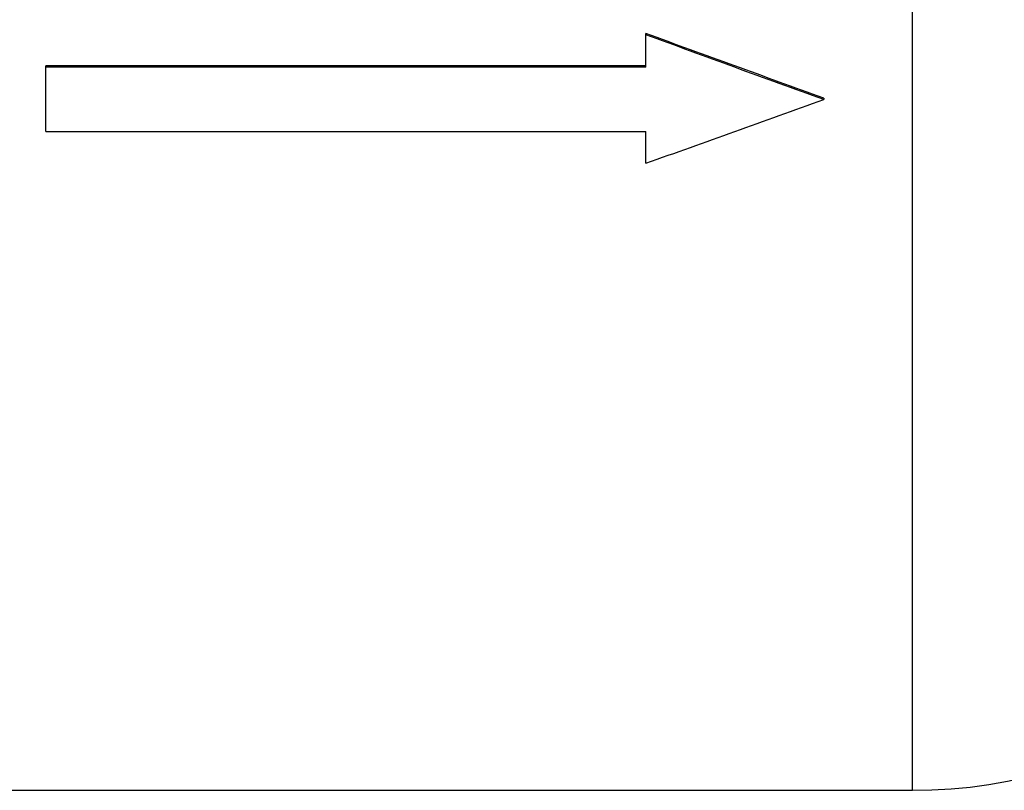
# Model space of a CAD drawing. Header units: millimetres. Extents: x -172 to 275, y -110 to 173.
# Tile 2 of 18: x -37 to 51, y -87 to -18. Entities that reach past the tile are written whole.
import ezdxf

# ---------------------------------------------------------------- set-up
doc = ezdxf.new("R2010")
doc.units = ezdxf.units.MM

msp = doc.modelspace()

# ---------------------------------------------------------------- linework, layer by layer
at = {"color": 1, "linetype": 'Continuous', "lineweight": 25}
msp.add_line((43, -87), (43, 87), dxfattribs=at)
at = {"color": 7, "linetype": 'Continuous', "lineweight": 25}
for p, q in [((19, -21.891), (19, -18.849)), ((19, -21.766), (-35, -21.766)), ((-35, -27.677), (-35, -21.766)), ((19, -21.891), (-35, -21.891)), ((35, -24.657), (35, -24.799)), ((-35, -27.677), (19, -27.677)), ((19, -30.523), (19, -27.677)), ((-43, -87), (43, -87))]:
    msp.add_line(p, q, dxfattribs=at)
msp.add_arc((43, -42.109), 44.891, 270, 338.98595, dxfattribs=at)
for points in [[(35, -24.657), (29.667, -22.739), (24.333, -20.802), (19, -18.849)], [(35, -24.799), (29.667, -22.87), (24.333, -20.921), (19, -18.958)], [(19, -30.523), (24.333, -28.637), (29.667, -26.728), (35, -24.799)]]:
    msp.add_open_spline(points, degree=3, dxfattribs=at)

doc.saveas('drawing.dxf')
